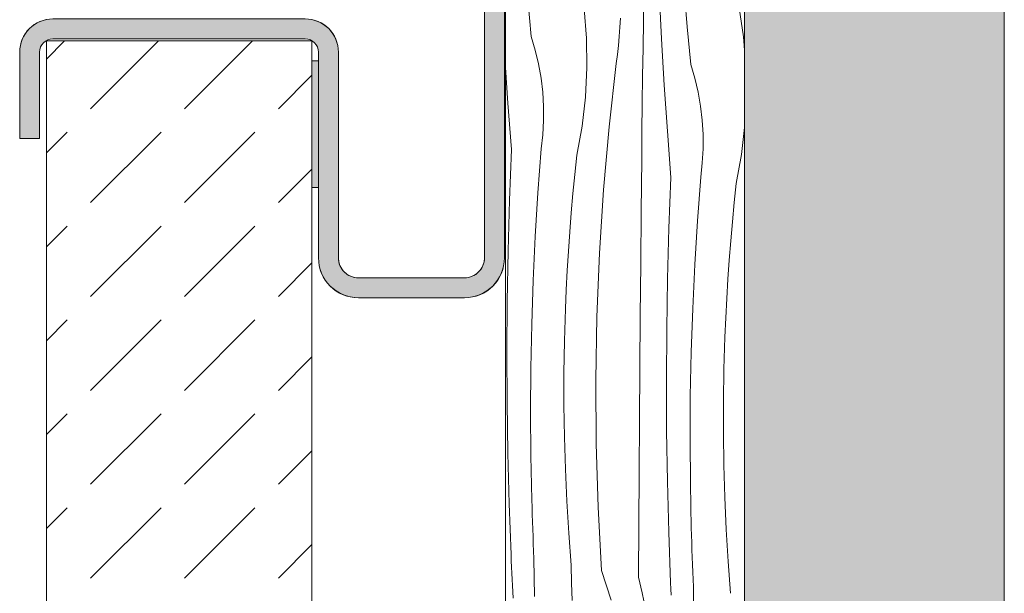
# Model space of a CAD drawing. Header units: millimetres. Extents: x -7814 to 55813, y 465 to 25965.
# Tile 11 of 112: x 20769 to 21510, y 11840 to 12272. Entities that reach past the tile are written whole.
import ezdxf

# ---------------------------------------------------------------- set-up
doc = ezdxf.new("R2010")
doc.units = ezdxf.units.MM
for name, color, linetype, lineweight in [('2D Drafting - General102', 254, 'Continuous', 13), ('2D Drafting - General2', 251, 'Continuous', 15), ('2D Drafting - General81', 251, 'Continuous', 20)]:
    doc.layers.add(name, color=color, linetype=linetype, lineweight=lineweight)

# ---------------------------------------------------------------- blocks, each defined once
blk = doc.blocks.new('*X26')
at = {"layer": '2D Drafting - General81', "linetype": 'Continuous'}
for p, q in [((-77577.47, 60524.2), (-77577.09, 60545.09)), ((-77563.81, 60510.39), (-77565.54, 60545.26)), ((-77544.6, 60519.41), (-77546.97, 60547.89)), ((-77661.96, 60512.13), (-77664.67, 60540.58)), ((-77620.43, 60510.85), (-77622.21, 60532.95)), ((-77502.14, 60511.78), (-77505.36, 60533.73)), ((-77595.26, 60519.06), (-77594.81, 60525.91)), ((-77577.81, 60503.3), (-77577.47, 60524.2)), ((-77595.79, 60512.21), (-77595.26, 60519.06)), ((-77541.89, 60490.96), (-77544.6, 60519.41)), ((-77658.92, 60501.84), (-77661.96, 60512.13)), ((-77620.08, 60488.67), (-77620.43, 60510.85)), ((-77596.42, 60505.36), (-77595.79, 60512.21)), ((-77561.79, 60475.54), (-77563.81, 60510.39)), ((-77501.33, 60501.74), (-77502.14, 60511.78)), ((-77656.47, 60491.4), (-77658.92, 60501.84)), ((-77597.94, 60491.7), (-77597.13, 60498.53)), ((-77597.13, 60498.53), (-77596.42, 60505.36)), ((-77578.12, 60482.41), (-77577.81, 60503.3)), ((-77654.62, 60480.84), (-77656.47, 60491.4)), ((-77603.27, 60444.18), (-77597.94, 60491.7)), ((-77679.55, 60461.87), (-77681.33, 60488.72)), ((-77621.18, 60466.52), (-77620.08, 60488.67)), ((-77538.85, 60480.67), (-77541.89, 60490.96)), ((-77653.37, 60470.18), (-77654.62, 60480.84)), ((-77578.4, 60461.52), (-77578.12, 60482.41)), ((-77536.4, 60470.23), (-77538.85, 60480.67)), ((-77652.73, 60459.48), (-77653.37, 60470.18)), ((-77559.48, 60440.7), (-77561.79, 60475.54)), ((-77534.55, 60459.67), (-77536.4, 60470.23)), ((-77676.96, 60427.06), (-77679.55, 60461.87)), ((-77623.72, 60444.48), (-77621.18, 60466.52)), ((-77578.64, 60440.62), (-77578.4, 60461.52)), ((-77652.7, 60448.75), (-77652.73, 60459.48)), ((-77533.3, 60449.01), (-77534.55, 60459.67)), ((-77653.27, 60438.04), (-77652.7, 60448.75)), ((-77532.66, 60438.31), (-77533.3, 60449.01)), ((-77627.68, 60422.66), (-77623.72, 60444.48)), ((-77607.48, 60396.55), (-77603.27, 60444.18)), ((-77578.85, 60419.73), (-77578.64, 60440.62)), ((-77556.89, 60405.89), (-77559.48, 60440.7)), ((-77503.65, 60423.31), (-77501.33, 60443.45)), ((-77654.46, 60427.38), (-77653.27, 60438.04)), ((-77532.63, 60427.58), (-77532.66, 60438.31)), ((-77678.4, 60388.93), (-77676.96, 60427.06)), ((-77656.92, 60394.43), (-77654.46, 60427.38)), ((-77533.21, 60416.87), (-77532.63, 60427.58)), ((-77629.21, 60408.23), (-77627.68, 60422.66)), ((-77579.2, 60380.39), (-77578.85, 60419.73)), ((-77507.61, 60401.49), (-77503.65, 60423.31)), ((-77534.39, 60406.21), (-77533.21, 60416.87)), ((-77630.6, 60393.79), (-77629.21, 60408.23)), ((-77558.33, 60367.76), (-77556.89, 60405.89)), ((-77536.85, 60373.26), (-77534.39, 60406.21)), ((-77610.56, 60348.83), (-77607.48, 60396.55)), ((-77509.14, 60387.06), (-77507.61, 60401.49)), ((-77679.44, 60350.79), (-77678.4, 60388.93)), ((-77658.93, 60361.44), (-77656.92, 60394.43)), ((-77631.87, 60379.34), (-77630.6, 60393.79)), ((-77579.54, 60341.04), (-77579.2, 60380.39)), ((-77510.54, 60372.62), (-77509.14, 60387.06)), ((-77633.01, 60364.87), (-77631.87, 60379.34)), ((-77538.87, 60340.27), (-77536.85, 60373.26)), ((-77511.8, 60358.17), (-77510.54, 60372.62)), ((-77559.37, 60329.61), (-77558.33, 60367.76)), ((-77660.5, 60328.43), (-77658.93, 60361.44)), ((-77634.01, 60350.4), (-77633.01, 60364.87)), ((-77512.94, 60343.7), (-77511.8, 60358.17)), ((-77680.08, 60312.63), (-77679.44, 60350.79)), ((-77634.88, 60335.92), (-77634.01, 60350.4)), ((-77612.52, 60301.06), (-77610.56, 60348.83)), ((-77513.94, 60329.23), (-77512.94, 60343.7)), ((-77635.63, 60321.42), (-77634.88, 60335.92)), ((-77579.86, 60301.7), (-77579.54, 60341.04)), ((-77540.43, 60307.26), (-77538.87, 60340.27)), ((-77661.62, 60295.41), (-77660.5, 60328.43)), ((-77560.01, 60291.46), (-77559.37, 60329.61)), ((-77514.82, 60314.74), (-77513.94, 60329.23)), ((-77636.24, 60306.93), (-77635.63, 60321.42)), ((-77515.56, 60300.25), (-77514.82, 60314.74)), ((-77680.31, 60274.48), (-77680.08, 60312.63)), ((-77636.97, 60282.79), (-77636.24, 60306.93)), ((-77541.55, 60274.24), (-77540.43, 60307.26)), ((-77613.35, 60253.24), (-77612.52, 60301.06)), ((-77580.18, 60262.36), (-77579.86, 60301.7)), ((-77516.17, 60285.76), (-77515.56, 60300.25)), ((-77662.28, 60262.37), (-77661.62, 60295.41)), ((-77560.24, 60253.31), (-77560.01, 60291.46)), ((-77516.9, 60261.62), (-77516.17, 60285.76)), ((-77637.34, 60258.65), (-77636.97, 60282.79)), ((-77680.14, 60236.32), (-77680.31, 60274.48)), ((-77542.21, 60241.2), (-77541.55, 60274.24)), ((-77662.5, 60229.32), (-77662.28, 60262.37)), ((-77580.47, 60223.01), (-77580.18, 60262.36)), ((-77517.27, 60237.47), (-77516.9, 60261.62)), ((-77637.34, 60234.5), (-77637.34, 60258.65)), ((-77613.06, 60205.43), (-77613.35, 60253.24)), ((-77560.07, 60215.15), (-77560.24, 60253.31)), ((-77542.43, 60208.15), (-77542.21, 60241.2)), ((-77679.56, 60198.17), (-77680.14, 60236.32)), ((-77636.98, 60210.35), (-77637.34, 60234.5)), ((-77517.27, 60213.33), (-77517.27, 60237.47)), ((-77662.26, 60196.28), (-77662.5, 60229.32)), ((-77580.76, 60183.67), (-77580.47, 60223.01)), ((-77636.26, 60186.21), (-77636.98, 60210.35)), ((-77559.5, 60177), (-77560.07, 60215.15)), ((-77516.91, 60189.18), (-77517.27, 60213.33)), ((-77611.63, 60157.63), (-77613.06, 60205.43)), ((-77542.19, 60175.11), (-77542.43, 60208.15)), ((-77678.59, 60160.02), (-77679.56, 60198.17)), ((-77661.58, 60163.24), (-77662.26, 60196.28)), ((-77516.19, 60165.04), (-77516.91, 60189.18)), ((-77635.17, 60162.09), (-77636.26, 60186.21)), ((-77581.03, 60144.32), (-77580.76, 60183.67)), ((-77558.52, 60138.85), (-77559.5, 60177)), ((-77541.51, 60142.07), (-77542.19, 60175.11)), ((-77515.1, 60140.92), (-77516.19, 60165.04)), ((-77677.21, 60121.89), (-77678.59, 60160.02)), ((-77661.42, 60157.69), (-77661.58, 60163.24)), ((-77661.25, 60152.14), (-77661.42, 60157.69)), ((-77633.72, 60137.99), (-77635.17, 60162.09)), ((-77609.09, 60109.88), (-77611.63, 60157.63)), ((-77661.06, 60146.59), (-77661.25, 60152.14)), ((-77660.86, 60141.04), (-77661.06, 60146.59)), ((-77581.28, 60104.98), (-77581.03, 60144.32)), ((-77660.65, 60135.49), (-77660.86, 60141.04)), ((-77660.43, 60129.94), (-77660.65, 60135.49)), ((-77631.91, 60113.91), (-77633.72, 60137.99)), ((-77557.14, 60100.72), (-77558.52, 60138.85)), ((-77541.35, 60136.52), (-77541.51, 60142.07)), ((-77541.18, 60130.97), (-77541.35, 60136.52)), ((-77513.66, 60116.81), (-77515.1, 60140.92)), ((-77660.2, 60124.4), (-77660.43, 60129.94)), ((-77540.99, 60125.42), (-77541.18, 60130.97)), ((-77677.01, 60117.22), (-77677.21, 60121.89)), ((-77659.95, 60118.85), (-77660.2, 60124.4)), ((-77540.8, 60119.87), (-77540.99, 60125.42)), ((-77676.81, 60112.54), (-77677.01, 60117.22)), ((-77659.61, 60090.27), (-77659.95, 60118.85)), ((-77631.65, 60100.59), (-77631.91, 60113.91)), ((-77540.59, 60114.32), (-77540.8, 60119.87)), ((-77540.36, 60108.77), (-77540.59, 60114.32)), ((-77511.85, 60092.73), (-77513.66, 60116.81)), ((-77676.6, 60107.87), (-77676.81, 60112.54)), ((-77676.38, 60103.2), (-77676.6, 60107.87)), ((-77609.09, 60109.88), (-77601.86, 60087.5)), ((-77540.13, 60103.22), (-77540.36, 60108.77)), ((-77676.16, 60098.52), (-77676.38, 60103.2)), ((-77675.93, 60093.85), (-77676.16, 60098.52)), ((-77631.29, 60087.27), (-77631.65, 60100.59)), ((-77581.28, 60104.98), (-77578.57, 60093.01)), ((-77556.94, 60096.05), (-77557.14, 60100.72)), ((-77539.88, 60097.68), (-77540.13, 60103.22)), ((-77675.7, 60089.18), (-77675.93, 60093.85)), ((-77578.57, 60093.01), (-77576.06, 60081)), ((-77556.74, 60091.37), (-77556.94, 60096.05)), ((-77539.54, 60069.1), (-77539.88, 60097.68))]:
    blk.add_line(p, q, dxfattribs=at)
blk = doc.blocks.new('Wype_nienie_27')
at = {"layer": '2D Drafting - General2', "linetype": 'Continuous'}
for p, q in [((-77681.33, 67937), (-77681.33, 53283.58)), ((-77501.33, 53283.58), (-77501.33, 67937))]:
    blk.add_line(p, q, dxfattribs=at)
at = {"layer": '2D Drafting - General81', "linetype": 'Continuous'}
blk.add_blockref('*X26', (0, 0), dxfattribs=at)

msp = doc.modelspace()

# ---------------------------------------------------------------- hatches: boundary and pattern name
at = {"layer": '2D Drafting - General102', "linetype": 'Continuous'}
msp.add_hatch(color=256, dxfattribs=at).paths.add_polyline_path([(21133.62, 12347.48), (21118.62, 12347.48), (21118.62, 12328.24), (21118.62, 12092.64, -0.414214), (21103.62, 12077.64), (21023.63, 12077.64, -0.414214), (21008.63, 12092.64), (21008.63, 12247.64, 0.414214), (20983.63, 12272.64), (20793.63, 12272.64, 0.414214), (20768.63, 12247.64), (20768.63, 12182.64), (20783.63, 12182.64), (20783.63, 12247.64, -0.414214), (20793.63, 12257.64), (20983.63, 12257.64, -0.414214), (20993.63, 12247.64), (20993.63, 12092.64, 0.414214), (21023.63, 12062.64), (21103.62, 12062.64, 0.414214), (21133.62, 12092.64)], flags=0)
at = {"layer": '2D Drafting - General81', "linetype": 'Continuous'}
h = msp.add_hatch(dxfattribs=at)
h.set_pattern_fill('SOLID___DASHED', color=256, style=0, pattern_type=2)
h.set_pattern_definition([(45, (98815.82, -48252.71), (-70.71068, 70.71068), []), (45, (98780.46, -48217.35), (-70.71068, 70.71068), [75, -25])])
h.paths.add_polyline_path([(21314.49, 5030.87), (21510.03, 5030.87), (21510.03, 19684.29), (21314.49, 19684.29)], flags=0)
h = msp.add_hatch(dxfattribs=at)
h.set_pattern_fill('BETON', color=256, style=0, pattern_type=2)
h.set_pattern_definition([(45, (98815.82, -48252.71), (-70.71068, 70.71068), [75, -25]), (45, (98815.82, -48182), (-70.71068, 70.71068), [75, -25])])
h.paths.add_polyline_path([(20788.72, 12256.08), (20988.72, 12256.08), (20988.72, 6286.08), (20788.72, 6286.08)], flags=0)
msp.add_hatch(color=256, dxfattribs=at).paths.add_polyline_path([(20988.72, 12145.66), (20993.63, 12145.66), (20993.63, 12241.1), (20988.72, 12241.1)], flags=0)

# ---------------------------------------------------------------- linework, layer by layer
at = {"layer": '2D Drafting - General2', "linetype": 'Continuous'}
for p, q in [((21118.62, 12712.64), (21118.62, 12092.64)), ((21133.62, 12712.64), (21133.62, 12092.64)), ((20983.63, 12257.64), (20793.63, 12257.64)), ((20768.63, 12182.64), (20768.63, 12247.64)), ((20783.63, 12182.64), (20783.63, 12247.64)), ((20993.63, 12092.64), (20993.63, 12247.64)), ((21008.63, 12092.64), (21008.63, 12247.64)), ((20768.63, 12182.64), (20783.63, 12182.64)), ((21103.62, 12077.64), (21023.63, 12077.64)), ((21103.62, 12062.64), (21023.63, 12062.64))]:
    msp.add_line(p, q, dxfattribs=at)
at = {"layer": '2D Drafting - General2', "linetype": 'Continuous', "flags": 128}
for points in [[(21314.49, 5030.87), (21510.03, 5030.87), (21510.03, 19684.29), (21314.49, 19684.29)], [(20788.72, 12256.08), (20988.72, 12256.08), (20988.72, 6286.08), (20788.72, 6286.08)], [(20988.72, 12145.66), (20993.63, 12145.66), (20993.63, 12241.1), (20988.72, 12241.1)]]:
    msp.add_lwpolyline(points, close=True, dxfattribs=at)
msp.add_lwpolyline([(21133.62, 12347.48), (21118.62, 12347.48), (21118.62, 12328.24), (21118.62, 12092.64, -0.414214), (21103.62, 12077.64), (21023.63, 12077.64, -0.414214), (21008.63, 12092.64), (21008.63, 12247.64, 0.414214), (20983.63, 12272.64), (20793.63, 12272.64, 0.414214), (20768.63, 12247.64), (20768.63, 12182.64), (20783.63, 12182.64), (20783.63, 12247.64, -0.414214), (20793.63, 12257.64), (20983.63, 12257.64, -0.414214), (20993.63, 12247.64), (20993.63, 12092.64, 0.414214), (21023.63, 12062.64), (21103.62, 12062.64, 0.414214), (21133.62, 12092.64)], format="xyb", close=True, dxfattribs=at)
at = {"layer": '2D Drafting - General2', "linetype": 'Continuous'}
for centre, radius, start, end in [((20793.63, 12247.64), 25, 90, 180), ((20983.63, 12247.64), 25, 0, 90), ((20793.63, 12247.64), 10, 90, 180), ((20983.63, 12247.64), 10, 0, 90), ((21023.63, 12092.64), 30, 180, 270), ((21023.63, 12092.64), 15, 180, 270), ((21103.62, 12092.64), 15, 270, 0), ((21103.62, 12092.64), 30, 270, 0)]:
    msp.add_arc(centre, radius, start, end, dxfattribs=at)

# ---------------------------------------------------------------- block references
at = {"layer": '2D Drafting - General81', "linetype": 'Continuous'}
msp.add_blockref('Wype_nienie_27', (98815.82, -48252.71), dxfattribs=at)

doc.saveas('drawing.dxf')
